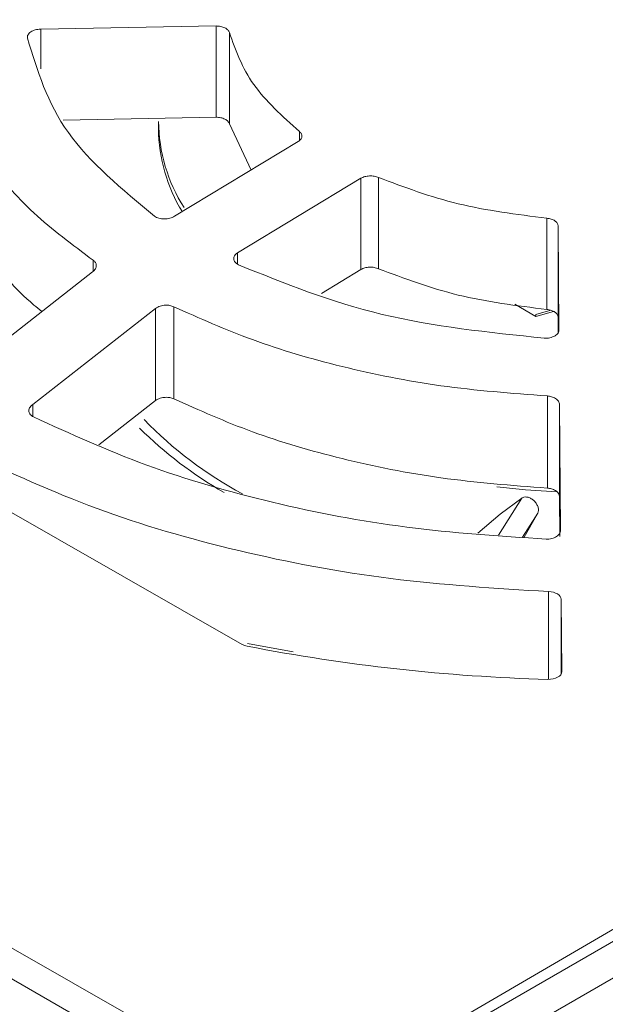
# Model space of a CAD drawing. Header units: millimetres. Extents: x -420 to 420, y -297 to 297.
# Tile 133 of 141: x 289 to 301, y 206 to 226. Entities that reach past the tile are written whole.
import ezdxf

# ---------------------------------------------------------------- set-up
doc = ezdxf.new("R2010")
doc.units = ezdxf.units.MM
doc.header["$MEASUREMENT"] = 0
doc.layers.add('layer 1', color=7, linetype='Continuous')

msp = doc.modelspace()

# ---------------------------------------------------------------- linework, layer by layer
at = {"layer": 'layer 1', "color": 7, "lineweight": 9}
for points in [[(309.9118, 251.7473), (309.9118, 251.7473), (255.7144, 220.4599), (255.7144, 220.4599)], [(310.374, 251.7016), (310.374, 251.7016), (256.1763, 220.414), (256.1763, 220.414)], [(303.3802, 246.5323), (303.3802, 246.5323), (261.2874, 222.2326), (261.2874, 222.2326)], [(303.2269, 245.9304), (303.2269, 245.9304), (262.2654, 222.0348), (262.2654, 222.0348)], [(303.4598, 245.9085), (303.4598, 245.9085), (262.4982, 222.013), (262.4982, 222.013)], [(290.8181, 200.4159), (290.8181, 200.4159), (340.767, 229.2508), (340.767, 229.2508)], [(340.4402, 227.5528), (340.4402, 227.5528), (291.4716, 199.2837), (291.4716, 199.2837)], [(294.6926, 203.6212), (294.6926, 203.6212), (335.6542, 227.5167), (335.6542, 227.5167)], [(294.2951, 203.1778), (294.2951, 203.1778), (336.3878, 227.4774), (336.3878, 227.4774)], [(289.345, 226.0317), (289.345, 226.0317), (292.9735, 226.096), (292.9735, 226.096)], [(292.9735, 224.2079), (292.9735, 224.2079), (292.9735, 226.096), (292.9735, 226.096)], [(289.345, 226.0317), (289.345, 226.0317), (289.345, 225.2114), (289.345, 225.2114)], [(293.2493, 225.9594), (293.2493, 225.9594), (293.2493, 224.0715), (293.2493, 224.0715)], [(292.9735, 224.2079), (292.9735, 224.2079), (289.8077, 224.1454), (289.8077, 224.1454)], [(291.7838, 224.119), (291.7838, 224.119), (291.7838, 223.968), (291.7838, 223.968)], [(291.7838, 224.119), (291.7914, 223.4884), (291.9744, 222.8726), (292.3124, 222.3402)], [(293.6981, 223.1168), (293.6981, 223.1168), (293.2493, 224.0715), (293.2493, 224.0715)], [(291.7838, 223.968), (291.789, 223.3607), (291.9594, 222.7663), (292.2769, 222.2485)], [(294.6983, 223.7276), (294.6983, 223.7276), (294.6983, 223.9136), (294.6983, 223.9136)], [(292.1147, 222.1598), (292.1147, 222.1598), (294.672, 223.7055), (294.672, 223.7055)], [(293.4192, 221.4034), (293.4192, 221.4034), (295.9722, 222.9467), (295.9722, 222.9467)], [(295.9722, 221.0587), (295.9722, 221.0587), (295.9722, 222.9467), (295.9722, 222.9467)], [(296.3349, 222.9634), (296.3349, 222.9634), (296.3349, 221.0753), (296.3349, 221.0753)], [(299.8179, 220.2319), (299.8179, 220.2319), (299.8179, 222.1198), (299.8179, 222.1198)], [(300.0715, 219.8099), (300.0715, 219.8099), (300.0525, 221.9618), (300.0525, 221.9618)], [(300.0525, 221.9618), (300.0525, 221.9618), (300.0525, 220.0737), (300.0525, 220.0737)], [(293.4192, 221.4034), (293.4192, 221.4034), (293.4192, 221.1685), (293.4192, 221.1685)], [(290.4307, 221.0222), (290.4307, 221.0222), (290.4307, 221.2502), (290.4307, 221.2502)], [(273.7715, 182.6502), (273.7715, 182.6502), (340.4402, 221.1372), (340.4402, 221.1372)], [(287.8721, 219.0207), (287.8721, 219.0207), (290.416, 221.0093), (290.416, 221.0093)], [(295.9722, 221.0587), (295.9722, 221.0587), (295.157, 220.5634), (295.157, 220.5634)], [(256.1763, 220.414), (256.1763, 220.414), (290.8181, 200.4159), (290.8181, 200.4159)], [(289.1799, 218.2664), (289.1799, 218.2664), (291.7221, 220.2539), (291.7221, 220.2539)], [(291.7221, 218.3474), (291.7221, 218.3474), (291.7221, 220.2539), (291.7221, 220.2539)], [(292.0979, 220.2892), (292.0979, 220.2892), (292.0979, 218.384), (292.0979, 218.384)], [(299.1577, 220.3397), (299.1577, 220.3397), (299.5925, 220.0887), (299.5925, 220.0887)], [(299.9033, 220.2147), (299.9033, 220.2147), (299.5925, 220.1264), (299.5925, 220.1264)], [(299.5925, 220.0887), (299.5925, 220.0887), (299.9554, 220.1918), (299.9554, 220.1918)], [(341.0939, 220.0051), (341.0939, 220.0051), (274.4251, 181.5181), (274.4251, 181.5181)], [(299.5925, 220.0887), (299.5925, 220.0887), (299.5925, 220.1264), (299.5925, 220.1264)], [(300.0525, 220.0737), (300.0525, 220.0737), (300.0555, 219.7444), (300.0555, 219.7444)], [(290.2505, 199.708), (290.2505, 199.708), (255.609, 219.7062), (255.609, 219.7062)], [(291.7221, 218.3474), (291.7221, 218.3474), (290.5498, 217.4337), (290.5498, 217.4337)], [(299.8308, 216.5371), (299.8308, 216.5371), (299.8308, 218.4424), (299.8308, 218.4424)], [(289.1799, 218.2664), (289.1799, 218.2664), (289.1799, 218.0209), (289.1799, 218.0209)], [(300.1032, 215.6667), (300.1032, 215.6667), (300.0841, 218.2592), (300.0841, 218.2592)], [(300.0841, 218.2592), (300.0841, 218.2592), (300.0841, 216.3528), (300.0841, 216.3528)], [(291.4851, 217.9541), (292.0807, 217.3409), (292.7671, 216.8227), (293.5201, 216.4179)], [(291.3891, 217.7794), (291.9125, 217.2611), (292.5011, 216.8131), (293.14, 216.4465)], [(254.678, 217.2877), (254.678, 217.2877), (289.3197, 197.2895), (289.3197, 197.2895)], [(279.6541, 178.4995), (279.6541, 178.4995), (346.3227, 216.9865), (346.3227, 216.9865)], [(293.512, 213.3043), (293.512, 213.3043), (287.2517, 216.8806), (287.2517, 216.8806)], [(347.9568, 216.4205), (347.9568, 216.4205), (280.3076, 177.3674), (280.3076, 177.3674)], [(298.8198, 215.5658), (298.8198, 215.5658), (299.3058, 216.3312), (299.3058, 216.3312)], [(299.3058, 216.3312), (299.3058, 216.3312), (298.8507, 215.9977), (298.8507, 215.9977)], [(300.0841, 216.3528), (300.0841, 216.3528), (300.0902, 215.5344), (300.0902, 215.5344)], [(298.392, 215.6028), (298.392, 215.6028), (298.8507, 215.9977), (298.8507, 215.9977)], [(299.634, 216.0184), (299.634, 216.0184), (299.3143, 215.5231), (299.3143, 215.5231)], [(299.3481, 215.5203), (299.3481, 215.5203), (299.634, 216.0184), (299.634, 216.0184)], [(299.8549, 212.5798), (299.8549, 212.5798), (299.8549, 214.3965), (299.8549, 214.3965)], [(300.1294, 212.7406), (300.1294, 212.7406), (300.1157, 214.2375), (300.1157, 214.2375)], [(300.1157, 214.2375), (300.1157, 214.2375), (300.1157, 212.6903), (300.1157, 212.6903)], [(293.512, 213.3043), (293.5453, 213.286), (293.5809, 213.2732), (293.6183, 213.2664)], [(293.6183, 213.2664), (295.6694, 212.8691), (297.7494, 212.6395), (299.8377, 212.58)], [(294.5717, 213.1503), (294.5717, 213.1503), (293.6218, 213.3248), (293.6218, 213.3248)], [(286.4797, 208.313), (286.4797, 208.313), (294.6926, 203.6212), (294.6926, 203.6212)], [(286.615, 207.6114), (286.615, 207.6114), (294.2951, 203.1778), (294.2951, 203.1778)]]:
    msp.add_open_spline(points, degree=3, dxfattribs=at)
for points, knots in [([(292.9735, 226.096), (293.0065, 226.0943), (293.0398, 226.0925), (293.0707, 226.0864), (293.0707, 226.0864), (293.1018, 226.0803), (293.1306, 226.0701), (293.1559, 226.0576), (293.1559, 226.0576), (293.1812, 226.045), (293.2032, 226.0302), (293.2182, 226.0134), (293.2182, 226.0134), (293.2332, 225.9965), (293.2413, 225.9781), (293.2493, 225.9594)], [0, 0, 0, 0, 0.2, 0.2, 0.2, 0.2, 0.4, 0.4, 0.4, 0.4, 0.6, 0.6, 0.6, 0.6, 1, 1, 1, 1]), ([(289.0705, 225.844), (289.0697, 225.8555), (289.069, 225.8671), (289.0708, 225.8788), (289.0708, 225.8788), (289.0725, 225.8902), (289.0769, 225.9017), (289.0829, 225.9126), (289.0829, 225.9126), (289.089, 225.9237), (289.0969, 225.9344), (289.1065, 225.9446), (289.1065, 225.9446), (289.1161, 225.9546), (289.1274, 225.9642), (289.1404, 225.9729), (289.1404, 225.9729), (289.1533, 225.9816), (289.1675, 225.9897), (289.1831, 225.9965), (289.1831, 225.9965), (289.1988, 226.0036), (289.2154, 226.0097), (289.233, 226.0149), (289.233, 226.0149), (289.2505, 226.0198), (289.2688, 226.0239), (289.2877, 226.0267), (289.2877, 226.0267), (289.3066, 226.0293), (289.3258, 226.0306), (289.345, 226.0317)], [0, 0, 0, 0, 0.1111111, 0.1111111, 0.1111111, 0.1111111, 0.2222222, 0.2222222, 0.2222222, 0.2222222, 0.3333333, 0.3333333, 0.3333333, 0.3333333, 0.4444444, 0.4444444, 0.4444444, 0.4444444, 0.5555556, 0.5555556, 0.5555556, 0.5555556, 0.6666667, 0.6666667, 0.6666667, 0.6666667, 0.7777778, 0.7777778, 0.7777778, 0.7777778, 1, 1, 1, 1]), ([(293.2493, 225.9594), (293.3813, 225.5926), (293.5133, 225.2258), (293.7547, 224.8847), (293.7547, 224.8847), (293.9962, 224.5438), (294.3472, 224.2288), (294.6983, 223.9136)], [0, 0, 0, 0, 0.3333333, 0.3333333, 0.3333333, 0.3333333, 1, 1, 1, 1]), ([(287.2105, 225.7448), (287.3044, 225.3268), (287.3981, 224.9088), (287.564, 224.4998), (287.564, 224.4998), (287.7276, 224.0968), (287.9611, 223.7027), (288.2393, 223.3193), (288.2393, 223.3193), (288.5135, 222.9414), (288.8309, 222.5742), (289.2065, 222.2287), (289.2065, 222.2287), (289.5768, 221.8884), (290.0039, 221.5693), (290.4307, 221.2502)], [0, 0, 0, 0, 0.2, 0.2, 0.2, 0.2, 0.4, 0.4, 0.4, 0.4, 0.6, 0.6, 0.6, 0.6, 1, 1, 1, 1]), ([(289.0705, 225.844), (289.2751, 225.1741), (289.4798, 224.5043), (289.9185, 223.8901), (289.9185, 223.8901), (290.357, 223.2762), (291.0297, 222.7177), (291.7023, 222.1594)], [0, 0, 0, 0, 0.3333333, 0.3333333, 0.3333333, 0.3333333, 1, 1, 1, 1]), ([(293.2493, 224.0715), (293.2413, 224.09), (293.2332, 224.1087), (293.2182, 224.1255), (293.2182, 224.1255), (293.2032, 224.1421), (293.1812, 224.1571), (293.1559, 224.1695), (293.1559, 224.1695), (293.1306, 224.182), (293.1018, 224.1924), (293.0707, 224.1983), (293.0707, 224.1983), (293.0398, 224.2044), (293.0065, 224.2061), (292.9735, 224.2079)], [0, 0, 0, 0, 0.2, 0.2, 0.2, 0.2, 0.4, 0.4, 0.4, 0.4, 0.6, 0.6, 0.6, 0.6, 1, 1, 1, 1]), ([(289.3707, 220.1922), (289.3154, 220.2358), (289.26, 220.2793), (289.2064, 220.3236), (289.2064, 220.3236), (288.8019, 220.6582), (288.5055, 221.0333), (288.2391, 221.4142), (288.2391, 221.4142), (287.9688, 221.8006), (287.7296, 222.1925), (287.564, 222.5948), (287.564, 222.5948), (287.3957, 223.0028), (287.3031, 223.4211), (287.2105, 223.8395)], [0, 0, 0, 0, 0.2, 0.2, 0.2, 0.2, 0.4, 0.4, 0.4, 0.4, 0.6, 0.6, 0.6, 0.6, 1, 1, 1, 1]), ([(294.6983, 223.9136), (294.7149, 223.8972), (294.7316, 223.8809), (294.7414, 223.863), (294.7414, 223.863), (294.751, 223.845), (294.7538, 223.8258), (294.7513, 223.8068), (294.7513, 223.8068), (294.7489, 223.7877), (294.7414, 223.7689), (294.7273, 223.752), (294.7273, 223.752), (294.7133, 223.7352), (294.6926, 223.7204), (294.672, 223.7055)], [0, 0, 0, 0, 0.2, 0.2, 0.2, 0.2, 0.4, 0.4, 0.4, 0.4, 0.6, 0.6, 0.6, 0.6, 1, 1, 1, 1]), ([(295.9722, 222.9467), (295.9979, 222.9589), (296.0238, 222.9713), (296.053, 222.9797), (296.053, 222.9797), (296.0824, 222.9882), (296.1153, 222.9926), (296.1486, 222.9943), (296.1486, 222.9943), (296.1819, 222.9957), (296.2155, 222.9941), (296.2466, 222.9885), (296.2466, 222.9885), (296.2778, 222.9828), (296.3065, 222.973), (296.3349, 222.9634)], [0, 0, 0, 0, 0.2, 0.2, 0.2, 0.2, 0.4, 0.4, 0.4, 0.4, 0.6, 0.6, 0.6, 0.6, 1, 1, 1, 1]), ([(296.3349, 222.9634), (296.8709, 222.7615), (297.4068, 222.5594), (297.9873, 222.4189), (297.9873, 222.4189), (298.5678, 222.2783), (299.1929, 222.1991), (299.8179, 222.1198)], [0, 0, 0, 0, 0.3333333, 0.3333333, 0.3333333, 0.3333333, 1, 1, 1, 1]), ([(292.1147, 222.1598), (292.1001, 222.1516), (292.0857, 222.1437), (292.0696, 222.137), (292.0696, 222.137), (292.0537, 222.1302), (292.0362, 222.1246), (292.018, 222.1202), (292.018, 222.1202), (291.9999, 222.1156), (291.9811, 222.1121), (291.962, 222.1098), (291.962, 222.1098), (291.9428, 222.1074), (291.9234, 222.1063), (291.904, 222.1065), (291.904, 222.1065), (291.8846, 222.1065), (291.8653, 222.1076), (291.8467, 222.11), (291.8467, 222.11), (291.8278, 222.1124), (291.8097, 222.1159), (291.7923, 222.1206), (291.7923, 222.1206), (291.7749, 222.125), (291.7583, 222.1305), (291.7435, 222.1372), (291.7435, 222.1372), (291.7287, 222.1439), (291.7156, 222.1516), (291.7023, 222.1594)], [0, 0, 0, 0, 0.1111111, 0.1111111, 0.1111111, 0.1111111, 0.2222222, 0.2222222, 0.2222222, 0.2222222, 0.3333333, 0.3333333, 0.3333333, 0.3333333, 0.4444444, 0.4444444, 0.4444444, 0.4444444, 0.5555556, 0.5555556, 0.5555556, 0.5555556, 0.6666667, 0.6666667, 0.6666667, 0.6666667, 0.7777778, 0.7777778, 0.7777778, 0.7777778, 1, 1, 1, 1]), ([(299.8179, 222.1198), (299.8497, 222.1148), (299.8813, 222.11), (299.91, 222.1013), (299.91, 222.1013), (299.9384, 222.0926), (299.9639, 222.0801), (299.9854, 222.0657), (299.9854, 222.0657), (300.0068, 222.0512), (300.0244, 222.0348), (300.0349, 222.0172), (300.0349, 222.0172), (300.0455, 221.9995), (300.049, 221.9806), (300.0525, 221.9618)], [0, 0, 0, 0, 0.2, 0.2, 0.2, 0.2, 0.4, 0.4, 0.4, 0.4, 0.6, 0.6, 0.6, 0.6, 1, 1, 1, 1]), ([(293.4414, 221.155), (293.4271, 221.1629), (293.4129, 221.1711), (293.4005, 221.1799), (293.4005, 221.1799), (293.3883, 221.189), (293.3779, 221.199), (293.3693, 221.2095), (293.3693, 221.2095), (293.3606, 221.2199), (293.3535, 221.2308), (293.3486, 221.2421), (293.3486, 221.2421), (293.3436, 221.2533), (293.3404, 221.2648), (293.3395, 221.2764), (293.3395, 221.2764), (293.3384, 221.2881), (293.3393, 221.2997), (293.3425, 221.3112), (293.3425, 221.3112), (293.3454, 221.3227), (293.3504, 221.3339), (293.3571, 221.3448), (293.3571, 221.3448), (293.3639, 221.3558), (293.3726, 221.3663), (293.3831, 221.3761), (293.3831, 221.3761), (293.3938, 221.3857), (293.4066, 221.3946), (293.4192, 221.4034)], [0, 0, 0, 0, 0.1111111, 0.1111111, 0.1111111, 0.1111111, 0.2222222, 0.2222222, 0.2222222, 0.2222222, 0.3333333, 0.3333333, 0.3333333, 0.3333333, 0.4444444, 0.4444444, 0.4444444, 0.4444444, 0.5555556, 0.5555556, 0.5555556, 0.5555556, 0.6666667, 0.6666667, 0.6666667, 0.6666667, 0.7777778, 0.7777778, 0.7777778, 0.7777778, 1, 1, 1, 1]), ([(290.4307, 221.2502), (290.4479, 221.2354), (290.4649, 221.2206), (290.4766, 221.204), (290.4766, 221.204), (290.4894, 221.1855), (290.4956, 221.1648), (290.496, 221.1437), (290.496, 221.1437), (290.4966, 221.1208), (290.4905, 221.0977), (290.4781, 221.0755), (290.4781, 221.0755), (290.4714, 221.0637), (290.4629, 221.0522), (290.4526, 221.0413), (290.4526, 221.0413), (290.4418, 221.0302), (290.4289, 221.0197), (290.416, 221.0093)], [0, 0, 0, 0, 0.1666667, 0.1666667, 0.1666667, 0.1666667, 0.3333333, 0.3333333, 0.3333333, 0.3333333, 0.5, 0.5, 0.5, 0.5, 0.6666667, 0.6666667, 0.6666667, 0.6666667, 1, 1, 1, 1]), ([(293.4414, 221.155), (294.3995, 220.7693), (295.3579, 220.3837), (296.4119, 220.1308), (296.4119, 220.1308), (297.4658, 219.8781), (298.6155, 219.7581), (299.7652, 219.6379)], [0, 0, 0, 0, 0.3333333, 0.3333333, 0.3333333, 0.3333333, 1, 1, 1, 1]), ([(296.3349, 221.0753), (296.3065, 221.0851), (296.2778, 221.0949), (296.2466, 221.1004), (296.2466, 221.1004), (296.2155, 221.1062), (296.1819, 221.1077), (296.1486, 221.1062), (296.1486, 221.1062), (296.1153, 221.1047), (296.0824, 221.1001), (296.053, 221.0916), (296.053, 221.0916), (296.0238, 221.0833), (295.9979, 221.0709), (295.9722, 221.0587)], [0, 0, 0, 0, 0.2, 0.2, 0.2, 0.2, 0.4, 0.4, 0.4, 0.4, 0.6, 0.6, 0.6, 0.6, 1, 1, 1, 1]), ([(299.8179, 220.2319), (299.1929, 220.3112), (298.5678, 220.3904), (297.9873, 220.531), (297.9873, 220.531), (297.4068, 220.6715), (296.8709, 220.8734), (296.3349, 221.0753)], [0, 0, 0, 0, 0.3333333, 0.3333333, 0.3333333, 0.3333333, 1, 1, 1, 1]), ([(291.7221, 220.2539), (291.737, 220.2635), (291.7518, 220.2732), (291.7681, 220.2813), (291.7681, 220.2813), (291.7838, 220.2892), (291.801, 220.2957), (291.8189, 220.3013), (291.8189, 220.3013), (291.8524, 220.3116), (291.8883, 220.3179), (291.9243, 220.3199), (291.9243, 220.3199), (291.9574, 220.3218), (291.9907, 220.3199), (292.0208, 220.3136), (292.0208, 220.3136), (292.0482, 220.3081), (292.073, 220.2987), (292.0979, 220.2892)], [0, 0, 0, 0, 0.1666667, 0.1666667, 0.1666667, 0.1666667, 0.3333333, 0.3333333, 0.3333333, 0.3333333, 0.5, 0.5, 0.5, 0.5, 0.6666667, 0.6666667, 0.6666667, 0.6666667, 1, 1, 1, 1]), ([(292.0979, 220.2892), (292.6301, 220.0519), (293.1626, 219.8145), (293.729, 219.6074), (293.729, 219.6074), (294.3162, 219.393), (294.9399, 219.2109), (295.5816, 219.053), (295.5816, 219.053), (296.2458, 218.8896), (296.9293, 218.752), (297.6285, 218.6552), (297.6285, 218.6552), (298.3513, 218.5552), (299.0912, 218.4988), (299.8308, 218.4424)], [0, 0, 0, 0, 0.2, 0.2, 0.2, 0.2, 0.4, 0.4, 0.4, 0.4, 0.6, 0.6, 0.6, 0.6, 1, 1, 1, 1]), ([(300.0525, 220.0737), (300.049, 220.0925), (300.0455, 220.1116), (300.0349, 220.1291), (300.0349, 220.1291), (300.0244, 220.1469), (300.0068, 220.1632), (299.9854, 220.1778), (299.9854, 220.1778), (299.9639, 220.1922), (299.9384, 220.2048), (299.91, 220.2134), (299.91, 220.2134), (299.8813, 220.2221), (299.8497, 220.2269), (299.8179, 220.2319)], [0, 0, 0, 0, 0.2, 0.2, 0.2, 0.2, 0.4, 0.4, 0.4, 0.4, 0.6, 0.6, 0.6, 0.6, 1, 1, 1, 1]), ([(300.0715, 219.8099), (300.0706, 219.7988), (300.0697, 219.7875), (300.0666, 219.7766), (300.0666, 219.7766), (300.0634, 219.7657), (300.0579, 219.7551), (300.051, 219.7446), (300.051, 219.7446), (300.0442, 219.7343), (300.0359, 219.7243), (300.0257, 219.715), (300.0257, 219.715), (300.0155, 219.7058), (300.0033, 219.6973), (299.9913, 219.6888)], [0, 0, 0, 0, 0.2, 0.2, 0.2, 0.2, 0.4, 0.4, 0.4, 0.4, 0.6, 0.6, 0.6, 0.6, 1, 1, 1, 1]), ([(299.9913, 219.6888), (299.975, 219.6799), (299.9586, 219.6708), (299.9405, 219.6636), (299.9405, 219.6636), (299.9227, 219.6566), (299.9035, 219.6511), (299.8835, 219.6468), (299.8835, 219.6468), (299.8641, 219.6426), (299.8442, 219.6396), (299.824, 219.6383), (299.824, 219.6383), (299.8044, 219.6372), (299.7848, 219.6376), (299.7652, 219.6379)], [0, 0, 0, 0, 0.2, 0.2, 0.2, 0.2, 0.4, 0.4, 0.4, 0.4, 0.6, 0.6, 0.6, 0.6, 1, 1, 1, 1]), ([(292.0979, 218.384), (292.073, 218.3932), (292.0482, 218.4026), (292.0208, 218.4082), (292.0208, 218.4082), (291.9907, 218.4145), (291.9574, 218.4161), (291.9243, 218.4141), (291.9243, 218.4141), (291.8883, 218.4121), (291.8524, 218.4056), (291.8189, 218.3952), (291.8189, 218.3952), (291.801, 218.3895), (291.7838, 218.3829), (291.7681, 218.3749), (291.7681, 218.3749), (291.7518, 218.3666), (291.737, 218.357), (291.7221, 218.3474)], [0, 0, 0, 0, 0.1666667, 0.1666667, 0.1666667, 0.1666667, 0.3333333, 0.3333333, 0.3333333, 0.3333333, 0.5, 0.5, 0.5, 0.5, 0.6666667, 0.6666667, 0.6666667, 0.6666667, 1, 1, 1, 1]), ([(299.8308, 216.5371), (299.0914, 216.5935), (298.3519, 216.6499), (297.6292, 216.7499), (297.6292, 216.7499), (296.93, 216.8466), (296.2468, 216.9841), (295.5825, 217.1476), (295.5825, 217.1476), (294.9407, 217.3054), (294.3169, 217.4873), (293.7298, 217.702), (293.7298, 217.702), (293.1629, 217.909), (292.6303, 218.1464), (292.0979, 218.384)], [0, 0, 0, 0, 0.2, 0.2, 0.2, 0.2, 0.4, 0.4, 0.4, 0.4, 0.6, 0.6, 0.6, 0.6, 1, 1, 1, 1]), ([(299.8308, 218.4424), (299.8604, 218.4387), (299.89, 218.4352), (299.9175, 218.4278), (299.9175, 218.4278), (299.9477, 218.4196), (299.9754, 218.4069), (299.9989, 218.3917), (299.9989, 218.3917), (300.0246, 218.3751), (300.0453, 218.3555), (300.0601, 218.3341), (300.0601, 218.3341), (300.0678, 218.3226), (300.0739, 218.3106), (300.0776, 218.2984), (300.0776, 218.2984), (300.0815, 218.2854), (300.0828, 218.2723), (300.0841, 218.2592)], [0, 0, 0, 0, 0.1666667, 0.1666667, 0.1666667, 0.1666667, 0.3333333, 0.3333333, 0.3333333, 0.3333333, 0.5, 0.5, 0.5, 0.5, 0.6666667, 0.6666667, 0.6666667, 0.6666667, 1, 1, 1, 1]), ([(289.1949, 218.0098), (289.1723, 218.024), (289.1496, 218.0383), (289.1333, 218.0555), (289.1333, 218.0555), (289.1154, 218.0743), (289.105, 218.0967), (289.1012, 218.1194), (289.1012, 218.1194), (289.0993, 218.1314), (289.0991, 218.1438), (289.1012, 218.156), (289.1012, 218.156), (289.1032, 218.1688), (289.1074, 218.1815), (289.1137, 218.1939), (289.1137, 218.1939), (289.1202, 218.2069), (289.1289, 218.2196), (289.14, 218.2314), (289.14, 218.2314), (289.1514, 218.2436), (289.1657, 218.2551), (289.1799, 218.2664)], [0, 0, 0, 0, 0.1428571, 0.1428571, 0.1428571, 0.1428571, 0.2857143, 0.2857143, 0.2857143, 0.2857143, 0.4285714, 0.4285714, 0.4285714, 0.4285714, 0.5714286, 0.5714286, 0.5714286, 0.5714286, 0.7142857, 0.7142857, 0.7142857, 0.7142857, 1, 1, 1, 1]), ([(289.1949, 218.0098), (289.9595, 217.6606), (290.7241, 217.3113), (291.5444, 217.0111), (291.5444, 217.0111), (292.3647, 216.7107), (293.2404, 216.4593), (294.1424, 216.2443), (294.1424, 216.2443), (295.0444, 216.0293), (295.9724, 215.8509), (296.921, 215.7296), (296.921, 215.7296), (297.8694, 215.6085), (298.8383, 215.5445), (299.807, 215.4806)], [0, 0, 0, 0, 0.2, 0.2, 0.2, 0.2, 0.4, 0.4, 0.4, 0.4, 0.6, 0.6, 0.6, 0.6, 1, 1, 1, 1]), ([(287.8672, 217.2524), (288.727, 216.8542), (289.587, 216.456), (290.5117, 216.1141), (290.5117, 216.1141), (291.4364, 215.7723), (292.4262, 215.487), (293.4462, 215.2441), (293.4462, 215.2441), (294.4659, 215.0012), (295.5162, 214.8004), (296.5893, 214.6662), (296.5893, 214.6662), (297.6625, 214.532), (298.7586, 214.4643), (299.8549, 214.3965)], [0, 0, 0, 0, 0.2, 0.2, 0.2, 0.2, 0.4, 0.4, 0.4, 0.4, 0.6, 0.6, 0.6, 0.6, 1, 1, 1, 1]), ([(300.0238, 216.4587), (300.0238, 216.4587), (299.3807, 216.5035), (299.3807, 216.5035), (299.3807, 216.5035), (299.3807, 216.5035), (298.7819, 216.565), (298.7819, 216.565)], [0, 0, 0, 0, 0.3333333, 0.3333333, 0.3333333, 0.3333333, 1, 1, 1, 1]), ([(300.0841, 216.3528), (300.0828, 216.3661), (300.0815, 216.3792), (300.0776, 216.3922), (300.0776, 216.3922), (300.0739, 216.4046), (300.0678, 216.4166), (300.0601, 216.4282), (300.0601, 216.4282), (300.0453, 216.4499), (300.0246, 216.4694), (299.9989, 216.4863), (299.9989, 216.4863), (299.9754, 216.5016), (299.9477, 216.5144), (299.9175, 216.5225), (299.9175, 216.5225), (299.89, 216.5299), (299.8604, 216.5336), (299.8308, 216.5371)], [0, 0, 0, 0, 0.1666667, 0.1666667, 0.1666667, 0.1666667, 0.3333333, 0.3333333, 0.3333333, 0.3333333, 0.5, 0.5, 0.5, 0.5, 0.6666667, 0.6666667, 0.6666667, 0.6666667, 1, 1, 1, 1]), ([(299.634, 216.0184), (299.6397, 216.037), (299.6456, 216.0557), (299.6467, 216.0766), (299.6467, 216.0766), (299.6478, 216.0973), (299.6443, 216.1204), (299.6373, 216.1433), (299.6373, 216.1433), (299.6303, 216.1661), (299.6197, 216.1888), (299.6064, 216.2106), (299.6064, 216.2106), (299.5931, 216.2321), (299.577, 216.2526), (299.5587, 216.2709), (299.5587, 216.2709), (299.5402, 216.2894), (299.5195, 216.3053), (299.4981, 216.3182), (299.4981, 216.3182), (299.4768, 216.331), (299.4546, 216.3408), (299.433, 216.3467), (299.433, 216.3467), (299.411, 216.3526), (299.3892, 216.3546), (299.369, 216.353), (299.369, 216.353), (299.3493, 216.3515), (299.331, 216.3461), (299.3154, 216.3373), (299.3154, 216.3373), (299.3121, 216.3352), (299.309, 216.3332), (299.3058, 216.3312)], [0, 0, 0, 0, 0.1, 0.1, 0.1, 0.1, 0.2, 0.2, 0.2, 0.2, 0.3, 0.3, 0.3, 0.3, 0.4, 0.4, 0.4, 0.4, 0.5, 0.5, 0.5, 0.5, 0.6, 0.6, 0.6, 0.6, 0.7, 0.7, 0.7, 0.7, 0.8, 0.8, 0.8, 0.8, 1, 1, 1, 1]), ([(300.0229, 215.5347), (300.0074, 215.5257), (299.992, 215.5168), (299.9749, 215.5092), (299.9749, 215.5092), (299.958, 215.502), (299.9397, 215.4963), (299.9209, 215.4917), (299.9209, 215.4917), (299.9024, 215.4872), (299.8833, 215.4839), (299.8639, 215.4822), (299.8639, 215.4822), (299.8451, 215.4806), (299.826, 215.4806), (299.807, 215.4806)], [0, 0, 0, 0, 0.2, 0.2, 0.2, 0.2, 0.4, 0.4, 0.4, 0.4, 0.6, 0.6, 0.6, 0.6, 1, 1, 1, 1]), ([(300.1032, 215.6667), (300.1019, 215.6527), (300.1006, 215.6388), (300.0965, 215.6251), (300.0965, 215.6251), (300.093, 215.6126), (300.0869, 215.6004), (300.0788, 215.5889), (300.0788, 215.5889), (300.0645, 215.5691), (300.0436, 215.5519), (300.0229, 215.5347)], [0, 0, 0, 0, 0.25, 0.25, 0.25, 0.25, 0.5, 0.5, 0.5, 0.5, 1, 1, 1, 1]), ([(299.8549, 214.3965), (299.8549, 214.3965), (299.9063, 214.3919), (299.9063, 214.3919), (299.9063, 214.3919), (299.9063, 214.3919), (299.9554, 214.3819), (299.9554, 214.3819), (299.9554, 214.3819), (299.9554, 214.3819), (300.0006, 214.3667), (300.0006, 214.3667), (300.0006, 214.3667), (300.0006, 214.3667), (300.0397, 214.3468), (300.0397, 214.3468), (300.0397, 214.3468), (300.0397, 214.3468), (300.0719, 214.3231), (300.0719, 214.3231), (300.0719, 214.3231), (300.0719, 214.3231), (300.0958, 214.2963), (300.0958, 214.2963), (300.0958, 214.2963), (300.0958, 214.2963), (300.1105, 214.2675), (300.1105, 214.2675), (300.1105, 214.2675), (300.1105, 214.2675), (300.1157, 214.2375), (300.1157, 214.2375)], [0, 0, 0, 0, 0.1111111, 0.1111111, 0.1111111, 0.1111111, 0.2222222, 0.2222222, 0.2222222, 0.2222222, 0.3333333, 0.3333333, 0.3333333, 0.3333333, 0.4444444, 0.4444444, 0.4444444, 0.4444444, 0.5555556, 0.5555556, 0.5555556, 0.5555556, 0.6666667, 0.6666667, 0.6666667, 0.6666667, 0.7777778, 0.7777778, 0.7777778, 0.7777778, 1, 1, 1, 1]), ([(300.1294, 212.7406), (300.1294, 212.7406), (300.1239, 212.7083), (300.1239, 212.7083), (300.1239, 212.7083), (300.1239, 212.7083), (300.1072, 212.6772), (300.1072, 212.6772), (300.1072, 212.6772), (300.1072, 212.6772), (300.08, 212.6487), (300.08, 212.6487), (300.08, 212.6487), (300.08, 212.6487), (300.0434, 212.624), (300.0434, 212.624), (300.0434, 212.624), (300.0434, 212.624), (299.9991, 212.604), (299.9991, 212.604), (299.9991, 212.604), (299.9991, 212.604), (299.9486, 212.5898), (299.9486, 212.5898), (299.9486, 212.5898), (299.9486, 212.5898), (299.8941, 212.5816), (299.8941, 212.5816), (299.8941, 212.5816), (299.8941, 212.5816), (299.8377, 212.58), (299.8377, 212.58)], [0, 0, 0, 0, 0.1111111, 0.1111111, 0.1111111, 0.1111111, 0.2222222, 0.2222222, 0.2222222, 0.2222222, 0.3333333, 0.3333333, 0.3333333, 0.3333333, 0.4444444, 0.4444444, 0.4444444, 0.4444444, 0.5555556, 0.5555556, 0.5555556, 0.5555556, 0.6666667, 0.6666667, 0.6666667, 0.6666667, 0.7777778, 0.7777778, 0.7777778, 0.7777778, 1, 1, 1, 1])]:
    msp.add_open_spline(points, degree=3, knots=knots, dxfattribs=at)

doc.saveas('drawing.dxf')
